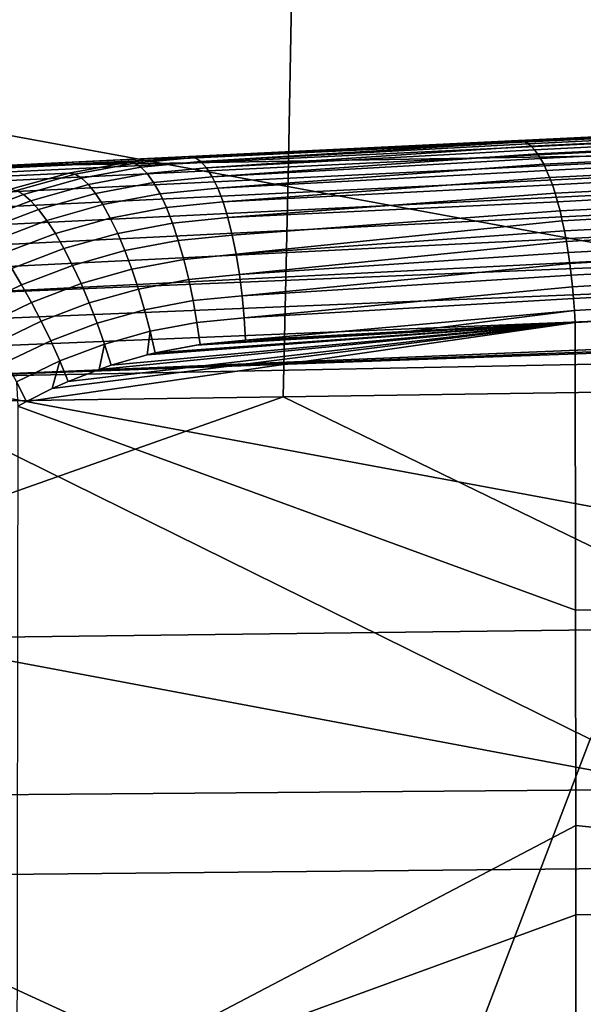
# Model space of a CAD drawing. Header units: metres. Extents: x -167 to 28, y -50 to 27.
# Tile 50 of 256: x -108.24 to -105.94, y 3.38 to 7.41. Entities that reach past the tile are written whole.
import ezdxf

# ---------------------------------------------------------------- set-up
doc = ezdxf.new("R2010")
doc.units = ezdxf.units.M
doc.layers.add('solid_12_065_011_XXX', color=7, linetype='CONTINUOUS')

msp = doc.modelspace()

# ---------------------------------------------------------------- linework, layer by layer
at = {"layer": 'solid_12_065_011_XXX'}
for points in [[(-110.536423, 8.423127, 115.631393), (-110.658539, 7.373692, 115.803711), (-105.293259, 6.388539, 114.535576), (-105.166214, 7.449502, 114.373871)], [(-102.533318, 6.909043, 91.774582), (-107.144234, 6.832164, 93.35894), (-107.126274, 7.788043, 93.586029), (-102.445488, 7.875816, 91.988228)], [(-107.144234, 6.832164, 93.35894), (-111.755157, 6.755394, 94.943283), (-111.807068, 7.700401, 95.18383), (-107.126274, 7.788043, 93.586029)], [(-110.658539, 7.373692, 115.803711), (-110.763664, 6.323331, 115.952431), (-105.400589, 5.326576, 114.671982), (-105.293259, 6.388539, 114.535576)], [(-108.479996, 6.800246, 175.543564), (-108.448685, 6.808744, 175.657211), (-97.569565, 7.333068, 172.631363), (-97.512085, 7.329221, 172.495804)], [(-97.569565, 7.333068, 172.631363), (-108.448685, 6.808744, 175.657211), (-106.203148, 6.916891, 178.127808), (-98.907692, 7.268497, 176.144928)], [(-108.538864, 6.742062, 175.322601), (-108.510193, 6.777915, 175.431503), (-97.541351, 7.30804, 172.386627), (-97.569191, 7.274035, 172.28035)], [(-108.510193, 6.777915, 175.431503), (-108.479996, 6.800246, 175.543564), (-97.512085, 7.329221, 172.495804), (-97.541351, 7.30804, 172.386627)], [(-108.565598, 6.693189, 175.218369), (-108.538864, 6.742062, 175.322601), (-97.569191, 7.274035, 172.28035), (-97.595238, 7.227658, 172.178391)], [(-106.190239, 6.915891, 178.175354), (-98.907692, 7.268497, 176.144928), (-106.203148, 6.916891, 178.127808)], [(-98.823654, 7.266394, 176.222687), (-98.907692, 7.268497, 176.144928), (-106.190239, 6.915891, 178.175354), (-106.177231, 6.911662, 178.222687)], [(-98.823654, 7.266394, 176.222687), (-106.177231, 6.911662, 178.222687), (-106.164177, 6.904221, 178.269623)], [(-98.798172, 7.249406, 176.313141), (-98.823654, 7.266394, 176.222687), (-106.164177, 6.904221, 178.269623), (-106.151138, 6.893601, 178.315948)], [(-108.590027, 6.631978, 175.120255), (-108.565598, 6.693189, 175.218369), (-97.595238, 7.227658, 172.178391), (-97.619148, 7.16952, 172.082092)], [(-98.798172, 7.249406, 176.313141), (-106.151138, 6.893601, 178.315948), (-106.138168, 6.879848, 178.36145)], [(-98.772926, 7.220625, 176.400635), (-98.798172, 7.249406, 176.313141), (-106.138168, 6.879848, 178.36145), (-106.12532, 6.86302, 178.405945)], [(-98.772926, 7.220625, 176.400635), (-106.12532, 6.86302, 178.405945), (-106.112656, 6.843191, 178.449249)], [(-98.748329, 7.18052, 176.483749), (-98.772926, 7.220625, 176.400635), (-106.112656, 6.843191, 178.449249), (-106.100227, 6.820446, 178.49115)], [(-98.748329, 7.18052, 176.483749), (-106.100227, 6.820446, 178.49115), (-106.088081, 6.794884, 178.531494)], [(-98.724785, 7.129739, 176.561127), (-98.748329, 7.18052, 176.483749), (-106.088081, 6.794884, 178.531494), (-106.076279, 6.766614, 178.570099)], [(-108.611809, 6.559284, 175.029648), (-108.590027, 6.631978, 175.120255), (-97.619148, 7.16952, 172.082092), (-97.64061, 7.100391, 171.992737)], [(-108.630638, 6.476123, 174.947815), (-108.611809, 6.559284, 175.029648), (-97.64061, 7.100391, 171.992737), (-97.659325, 7.021186, 171.911484)], [(-98.724785, 7.129739, 176.561127), (-106.076279, 6.766614, 178.570099), (-106.064865, 6.73576, 178.606781)], [(-98.702667, 7.069107, 176.631531), (-98.724785, 7.129739, 176.561127), (-106.064865, 6.73576, 178.606781), (-106.053902, 6.702453, 178.641403)], [(-98.702667, 7.069107, 176.631531), (-106.053902, 6.702453, 178.641403), (-106.043419, 6.666838, 178.673813)], [(-98.682343, 6.999606, 176.693787), (-98.702667, 7.069107, 176.631531), (-106.043419, 6.666838, 178.673813), (-106.03347, 6.629069, 178.703857)], [(-108.646255, 6.383656, 174.875885), (-108.630638, 6.476123, 174.947815), (-97.659325, 7.021186, 171.911484), (-97.675064, 6.932951, 171.839417)], [(-98.682343, 6.999606, 176.693787), (-106.03347, 6.629069, 178.703857), (-106.024101, 6.589308, 178.731415)], [(-98.664131, 6.922364, 176.746918), (-98.682343, 6.999606, 176.693787), (-106.024101, 6.589308, 178.731415), (-106.01535, 6.547728, 178.756363)], [(-108.658447, 6.283175, 174.814865), (-108.646255, 6.383656, 174.875885), (-97.675064, 6.932951, 171.839417), (-97.687607, 6.836854, 171.777512)], [(-108.000992, 6.830283, 177.070892), (-106.876251, 6.884451, 178.309708), (-106.203148, 6.916891, 178.127808), (-108.448685, 6.808744, 175.657211)], [(-106.190239, 6.915891, 178.175354), (-106.203148, 6.916891, 178.127808), (-106.876251, 6.884451, 178.309708), (-107.526932, 6.847457, 178.579849)], [(-106.190239, 6.915891, 178.175354), (-107.526932, 6.847457, 178.579849), (-107.502785, 6.831965, 178.666656), (-106.177231, 6.911662, 178.222687)], [(-106.164177, 6.904221, 178.269623), (-106.177231, 6.911662, 178.222687), (-107.502785, 6.831965, 178.666656)], [(-106.164177, 6.904221, 178.269623), (-107.502785, 6.831965, 178.666656), (-107.478813, 6.805638, 178.75087), (-106.151138, 6.893601, 178.315948)], [(-106.138168, 6.879848, 178.36145), (-106.151138, 6.893601, 178.315948), (-107.478813, 6.805638, 178.75087)], [(-102.613892, 5.93506, 91.590408), (-107.165474, 5.869112, 93.16333), (-107.144234, 6.832164, 93.35894), (-102.533318, 6.909043, 91.774582)], [(-98.664131, 6.922364, 176.746918), (-106.01535, 6.547728, 178.756363), (-106.007248, 6.504507, 178.77861)], [(-98.648338, 6.838633, 176.790054), (-98.664131, 6.922364, 176.746918), (-106.007248, 6.504507, 178.77861), (-105.99984, 6.459832, 178.798035)], [(-107.797485, 6.829028, 178.561142), (-107.550903, 6.851936, 178.491745), (-108.000992, 6.830283, 177.070892), (-108.694176, 6.785923, 175.728745)], [(-108.000992, 6.830283, 177.070892), (-107.550903, 6.851936, 178.491745), (-106.876251, 6.884451, 178.309708)], [(-107.773193, 6.824269, 178.648987), (-107.526932, 6.847457, 178.579849), (-107.550903, 6.851936, 178.491745), (-107.797485, 6.829028, 178.561142)], [(-107.526932, 6.847457, 178.579849), (-106.876251, 6.884451, 178.309708), (-107.550903, 6.851936, 178.491745)], [(-106.138168, 6.879848, 178.36145), (-107.478813, 6.805638, 178.75087), (-107.455383, 6.768867, 178.831223), (-106.12532, 6.86302, 178.405945)], [(-106.112656, 6.843191, 178.449249), (-106.12532, 6.86302, 178.405945), (-107.455383, 6.768867, 178.831223)], [(-107.165474, 5.869112, 93.16333), (-111.717056, 5.803256, 94.736252), (-111.755157, 6.755394, 94.943283), (-107.144234, 6.832164, 93.35894)], [(-108.041473, 6.784245, 178.629761), (-107.797485, 6.829028, 178.561142), (-108.694176, 6.785923, 175.728745), (-108.939323, 6.740787, 175.800003)], [(-108.694176, 6.785923, 175.728745), (-108.000992, 6.830283, 177.070892), (-108.448685, 6.808744, 175.657211)], [(-108.658447, 6.283175, 174.814865), (-97.687607, 6.836854, 171.777512), (-97.696793, 6.734165, 171.726562)], [(-108.016838, 6.779249, 178.717346), (-107.773193, 6.824269, 178.648987), (-107.797485, 6.829028, 178.561142), (-108.041473, 6.784245, 178.629761)], [(-107.990242, 6.763515, 178.803055), (-107.747826, 6.808601, 178.73526), (-107.773193, 6.824269, 178.648987), (-108.016838, 6.779249, 178.717346)], [(-107.962082, 6.73728, 178.885635), (-107.721756, 6.782225, 178.818665), (-107.747826, 6.808601, 178.73526), (-107.990242, 6.763515, 178.803055)], [(-107.526932, 6.847457, 178.579849), (-107.773193, 6.824269, 178.648987), (-107.747826, 6.808601, 178.73526), (-107.502785, 6.831965, 178.666656)], [(-107.502785, 6.831965, 178.666656), (-107.747826, 6.808601, 178.73526), (-107.721756, 6.782225, 178.818665), (-107.478813, 6.805638, 178.75087)], [(-106.112656, 6.843191, 178.449249), (-107.455383, 6.768867, 178.831223), (-107.432831, 6.722197, 178.90654), (-106.100227, 6.820446, 178.49115)], [(-106.088081, 6.794884, 178.531494), (-106.100227, 6.820446, 178.49115), (-107.432831, 6.722197, 178.90654)], [(-98.648338, 6.838633, 176.790054), (-105.99984, 6.459832, 178.798035), (-105.993149, 6.413897, 178.814575)], [(-98.635208, 6.749771, 176.822495), (-98.648338, 6.838633, 176.790054), (-105.993149, 6.413897, 178.814575), (-105.987213, 6.366899, 178.82814)], [(-108.041473, 6.784245, 178.629761), (-108.939323, 6.740787, 175.800003), (-109.17981, 6.673805, 175.869766), (-108.280754, 6.717973, 178.696976)], [(-108.255753, 6.712725, 178.784241), (-108.016838, 6.779249, 178.717346), (-108.041473, 6.784245, 178.629761), (-108.280754, 6.717973, 178.696976)], [(-108.227928, 6.697036, 178.869385), (-107.990242, 6.763515, 178.803055), (-108.016838, 6.779249, 178.717346), (-108.255753, 6.712725, 178.784241)], [(-107.93277, 6.700933, 178.963867), (-107.695366, 6.74553, 178.897964), (-107.721756, 6.782225, 178.818665), (-107.962082, 6.73728, 178.885635)], [(-107.478813, 6.805638, 178.75087), (-107.721756, 6.782225, 178.818665), (-107.695366, 6.74553, 178.897964), (-107.455383, 6.768867, 178.831223)], [(-107.455383, 6.768867, 178.831223), (-107.695366, 6.74553, 178.897964), (-107.669052, 6.69906, 178.971985), (-107.432831, 6.722197, 178.90654)], [(-106.088081, 6.794884, 178.531494), (-107.432831, 6.722197, 178.90654), (-107.411499, 6.666322, 178.975677), (-106.076279, 6.766614, 178.570099)], [(-108.658447, 6.283175, 174.814865), (-97.696793, 6.734165, 171.726562), (-97.702492, 6.626243, 171.687241), (-108.66703, 6.176083, 174.76561)], [(-108.197701, 6.671133, 178.951126), (-107.962082, 6.73728, 178.885635), (-107.990242, 6.763515, 178.803055), (-108.227928, 6.697036, 178.869385)], [(-108.165504, 6.635398, 179.028305), (-107.93277, 6.700933, 178.963867), (-107.962082, 6.73728, 178.885635), (-108.197701, 6.671133, 178.951126)], [(-107.902733, 6.655008, 179.036591), (-107.669052, 6.69906, 178.971985), (-107.695366, 6.74553, 178.897964), (-107.93277, 6.700933, 178.963867)], [(-106.064865, 6.73576, 178.606781), (-106.076279, 6.766614, 178.570099), (-107.411499, 6.666322, 178.975677)], [(-106.064865, 6.73576, 178.606781), (-107.411499, 6.666322, 178.975677), (-107.391693, 6.602072, 179.037643), (-106.053902, 6.702453, 178.641403)], [(-98.635208, 6.749771, 176.822495), (-105.987213, 6.366899, 178.82814), (-105.982056, 6.319041, 178.838699)], [(-98.624962, 6.657218, 176.843704), (-98.635208, 6.749771, 176.822495), (-105.982056, 6.319041, 178.838699), (-105.977692, 6.27053, 178.846176)], [(-108.459221, 6.609732, 178.933731), (-108.227928, 6.697036, 178.869385), (-108.255753, 6.712725, 178.784241), (-108.488258, 6.625263, 178.849182)], [(-108.426964, 6.584351, 179.014664), (-108.197701, 6.671133, 178.951126), (-108.227928, 6.697036, 178.869385), (-108.459221, 6.609732, 178.933731)], [(-108.131828, 6.590356, 179.099762), (-107.902733, 6.655008, 179.036591), (-107.93277, 6.700933, 178.963867), (-108.165504, 6.635398, 179.028305)], [(-107.872429, 6.600184, 179.102753), (-107.643204, 6.643505, 179.039627), (-107.669052, 6.69906, 178.971985), (-107.902733, 6.655008, 179.036591)], [(-107.432831, 6.722197, 178.90654), (-107.669052, 6.69906, 178.971985), (-107.643204, 6.643505, 179.039627), (-107.411499, 6.666322, 178.975677)], [(-106.043419, 6.666838, 178.673813), (-106.053902, 6.702453, 178.641403), (-107.391693, 6.602072, 179.037643)], [(-108.39196, 6.54949, 179.090775), (-108.165504, 6.635398, 179.028305), (-108.197701, 6.671133, 178.951126), (-108.426964, 6.584351, 179.014664)], [(-108.097153, 6.536668, 179.164444), (-107.872429, 6.600184, 179.102753), (-107.902733, 6.655008, 179.036591), (-108.131828, 6.590356, 179.099762)], [(-107.411499, 6.666322, 178.975677), (-107.643204, 6.643505, 179.039627), (-107.618202, 6.579685, 179.099915), (-107.391693, 6.602072, 179.037643)], [(-106.03347, 6.629069, 178.703857), (-106.043419, 6.666838, 178.673813), (-107.391693, 6.602072, 179.037643), (-107.373726, 6.530401, 179.091476)], [(-98.624962, 6.657218, 176.843704), (-105.977692, 6.27053, 178.846176), (-105.974152, 6.221576, 178.850555)], [(-98.624962, 6.657218, 176.843704), (-105.974152, 6.221576, 178.850555), (-105.971436, 6.172389, 178.851822)], [(-98.624962, 6.657218, 176.843704), (-105.971436, 6.172389, 178.851822), (-104.519562, 6.249407, 178.458694)], [(-108.66703, 6.176083, 174.76561), (-97.702492, 6.626243, 171.687241), (-97.704643, 6.514514, 171.66008), (-108.67189, 6.063876, 174.728821)], [(-108.354729, 6.505661, 179.160965), (-108.131828, 6.590356, 179.099762), (-108.165504, 6.635398, 179.028305), (-108.39196, 6.54949, 179.090775)], [(-107.842293, 6.53727, 179.161362), (-107.618202, 6.579685, 179.099915), (-107.643204, 6.643505, 179.039627), (-107.872429, 6.600184, 179.102753)], [(-106.03347, 6.629069, 178.703857), (-107.373726, 6.530401, 179.091476), (-107.357849, 6.452375, 179.136414), (-106.024101, 6.589308, 178.731415)], [(-108.315819, 6.453505, 179.224197), (-108.097153, 6.536668, 179.164444), (-108.131828, 6.590356, 179.099762), (-108.354729, 6.505661, 179.160965)], [(-108.061996, 6.475125, 179.221405), (-107.842293, 6.53727, 179.161362), (-107.872429, 6.600184, 179.102753), (-108.097153, 6.536668, 179.164444)], [(-107.812767, 6.467195, 179.211548), (-107.594414, 6.508547, 179.151917), (-107.618202, 6.579685, 179.099915), (-107.842293, 6.53727, 179.161362)], [(-107.391693, 6.602072, 179.037643), (-107.618202, 6.579685, 179.099915), (-107.594414, 6.508547, 179.151917), (-107.373726, 6.530401, 179.091476)], [(-106.01535, 6.547728, 178.756363), (-106.024101, 6.589308, 178.731415), (-107.357849, 6.452375, 179.136414)], [(-108.275787, 6.393784, 179.279556), (-108.061996, 6.475125, 179.221405), (-108.097153, 6.536668, 179.164444), (-108.315819, 6.453505, 179.224197)], [(-108.026871, 6.40663, 179.269806), (-107.812767, 6.467195, 179.211548), (-107.842293, 6.53727, 179.161362), (-108.061996, 6.475125, 179.221405)], [(-107.373726, 6.530401, 179.091476), (-107.594414, 6.508547, 179.151917), (-107.572205, 6.431144, 179.194885), (-107.357849, 6.452375, 179.136414)], [(-106.01535, 6.547728, 178.756363), (-107.357849, 6.452375, 179.136414), (-107.344315, 6.369153, 179.171768), (-106.007248, 6.504507, 178.77861)], [(-108.67189, 6.063876, 174.728821), (-97.704643, 6.514514, 171.66008), (-97.703407, 6.400365, 171.645477), (-108.672966, 5.948121, 174.704987)], [(-107.784302, 6.390992, 179.252579), (-107.572205, 6.431144, 179.194885), (-107.594414, 6.508547, 179.151917), (-107.812767, 6.467195, 179.211548)], [(-105.99984, 6.459832, 178.798035), (-106.007248, 6.504507, 178.77861), (-107.344315, 6.369153, 179.171768)], [(-108.235222, 6.327374, 179.326233), (-108.026871, 6.40663, 179.269806), (-108.061996, 6.475125, 179.221405), (-108.275787, 6.393784, 179.279556)], [(-107.992294, 6.332191, 179.308945), (-107.784302, 6.390992, 179.252579), (-107.812767, 6.467195, 179.211548), (-108.026871, 6.40663, 179.269806)], [(-107.357849, 6.452375, 179.136414), (-107.572205, 6.431144, 179.194885), (-107.551888, 6.348623, 179.22818), (-107.344315, 6.369153, 179.171768)], [(-105.99984, 6.459832, 178.798035), (-107.344315, 6.369153, 179.171768), (-107.333305, 6.281972, 179.197021), (-105.993149, 6.413897, 178.814575)], [(-108.194725, 6.255247, 179.363525), (-107.992294, 6.332191, 179.308945), (-108.026871, 6.40663, 179.269806), (-108.235222, 6.327374, 179.326233)], [(-107.757301, 6.309786, 179.283859), (-107.551888, 6.348623, 179.22818), (-107.572205, 6.431144, 179.194885), (-107.784302, 6.390992, 179.252579)], [(-105.987213, 6.366899, 178.82814), (-105.993149, 6.413897, 178.814575), (-107.333305, 6.281972, 179.197021)], [(-108.672966, 5.948121, 174.704987), (-97.703407, 6.400365, 171.645477), (-97.762131, 6.397321, 171.661758)], [(-108.672966, 5.948121, 174.704987), (-97.762131, 6.397321, 171.661758), (-100.337067, 6.263745, 172.3759)], [(-108.436348, 6.229983, 179.380356), (-108.235222, 6.327374, 179.326233), (-108.275787, 6.393784, 179.279556), (-108.48214, 6.293819, 179.335373)], [(-107.958771, 6.252901, 179.338242), (-107.757301, 6.309786, 179.283859), (-107.784302, 6.390992, 179.252579), (-107.992294, 6.332191, 179.308945)], [(-107.344315, 6.369153, 179.171768), (-107.551888, 6.348623, 179.22818), (-107.533768, 6.262206, 179.251312), (-107.333305, 6.281972, 179.197021)], [(-105.987213, 6.366899, 178.82814), (-107.333305, 6.281972, 179.197021), (-107.324997, 6.192128, 179.211777), (-105.982056, 6.319041, 178.838699)], [(-108.390167, 6.160698, 179.415894), (-108.194725, 6.255247, 179.363525), (-108.235222, 6.327374, 179.326233), (-108.436348, 6.229983, 179.380356)], [(-108.154892, 6.178457, 179.390915), (-107.958771, 6.252901, 179.338242), (-107.992294, 6.332191, 179.308945), (-108.194725, 6.255247, 179.363525)], [(-107.732178, 6.224775, 179.304901), (-107.533768, 6.262206, 179.251312), (-107.551888, 6.348623, 179.22818), (-107.757301, 6.309786, 179.283859)], [(-110.763664, 6.323331, 115.952431), (-110.852463, 5.271993, 116.077911), (-105.488823, 4.263529, 114.78344), (-105.400589, 5.326576, 114.671982)], [(-107.926804, 6.169927, 179.357254), (-107.732178, 6.224775, 179.304901), (-107.757301, 6.309786, 179.283859), (-107.958771, 6.252901, 179.338242)], [(-105.977692, 6.27053, 178.846176), (-105.982056, 6.319041, 178.838699), (-107.324997, 6.192128, 179.211777)], [(-108.672966, 5.948121, 174.704987), (-100.337067, 6.263745, 172.3759), (-101.425171, 6.207252, 172.677979)], [(-108.344254, 6.086973, 179.441437), (-108.154892, 6.178457, 179.390915), (-108.194725, 6.255247, 179.363525), (-108.390167, 6.160698, 179.415894)], [(-108.116287, 6.09813, 179.407974), (-107.926804, 6.169927, 179.357254), (-107.958771, 6.252901, 179.338242), (-108.154892, 6.178457, 179.390915)], [(-107.709297, 6.137215, 179.315414), (-107.51812, 6.173172, 179.263931), (-107.533768, 6.262206, 179.251312), (-107.732178, 6.224775, 179.304901)], [(-107.333305, 6.281972, 179.197021), (-107.533768, 6.262206, 179.251312), (-107.51812, 6.173172, 179.263931), (-107.324997, 6.192128, 179.211777)], [(-105.977692, 6.27053, 178.846176), (-107.324997, 6.192128, 179.211777), (-107.319504, 6.100955, 179.215836), (-105.974152, 6.221576, 178.850555)], [(-104.519562, 6.249407, 178.458694), (-105.971436, 6.172389, 178.851822), (-105.969849, 4.996421, 178.858185), (-102.51416, 5.008899, 177.950073)], [(-108.672966, 5.948121, 174.704987), (-101.425171, 6.207252, 172.677979), (-105.061226, 6.018277, 173.688797)], [(-107.896858, 6.084488, 179.365723), (-107.709297, 6.137215, 179.315414), (-107.732178, 6.224775, 179.304901), (-107.926804, 6.169927, 179.357254)], [(-105.974152, 6.221576, 178.850555), (-107.319504, 6.100955, 179.215836), (-106.643784, 6.136743, 179.033524)], [(-106.643784, 6.136743, 179.033524), (-105.971436, 6.172389, 178.851822), (-105.974152, 6.221576, 178.850555)], [(-108.299294, 6.009883, 179.456635), (-108.116287, 6.09813, 179.407974), (-108.154892, 6.178457, 179.390915), (-108.344254, 6.086973, 179.441437)], [(-108.214767, 5.850142, 179.455231), (-108.250771, 5.830467, 179.464722), (-105.969849, 4.996421, 178.858185), (-105.971436, 6.172389, 178.851822)], [(-108.110596, 5.902273, 179.427689), (-108.214767, 5.850142, 179.455231), (-105.971436, 6.172389, 178.851822)], [(-108.079491, 6.01544, 179.414474), (-107.896858, 6.084488, 179.365723), (-107.926804, 6.169927, 179.357254), (-108.116287, 6.09813, 179.407974)], [(-108.044991, 5.931623, 179.410294), (-108.110596, 5.902273, 179.427689), (-105.971436, 6.172389, 178.851822)], [(-107.918594, 5.981027, 179.376648), (-108.044991, 5.931623, 179.410294), (-105.971436, 6.172389, 178.851822)], [(-107.86927, 5.997869, 179.363495), (-107.918594, 5.981027, 179.376648), (-105.971436, 6.172389, 178.851822)], [(-107.721298, 6.040585, 179.323898), (-107.86927, 5.997869, 179.363495), (-105.971436, 6.172389, 178.851822)], [(-107.688881, 6.048419, 179.315201), (-107.721298, 6.040585, 179.323898), (-105.971436, 6.172389, 178.851822)], [(-107.709297, 6.137215, 179.315414), (-107.688881, 6.048419, 179.315201), (-107.505096, 6.082843, 179.265823), (-107.51812, 6.173172, 179.263931)], [(-107.520851, 6.080544, 179.270065), (-107.688881, 6.048419, 179.315201), (-105.971436, 6.172389, 178.851822)], [(-107.505096, 6.082843, 179.265823), (-107.520851, 6.080544, 179.270065), (-105.971436, 6.172389, 178.851822)], [(-107.324997, 6.192128, 179.211777), (-107.51812, 6.173172, 179.263931), (-107.505096, 6.082843, 179.265823), (-107.319504, 6.100955, 179.215836)], [(-106.643784, 6.136743, 179.033524), (-107.505096, 6.082843, 179.265823), (-105.971436, 6.172389, 178.851822)], [(-107.896858, 6.084488, 179.365723), (-107.86927, 5.997869, 179.363495), (-107.721298, 6.040585, 179.323898), (-107.709297, 6.137215, 179.315414)], [(-107.709297, 6.137215, 179.315414), (-107.721298, 6.040585, 179.323898), (-107.688881, 6.048419, 179.315201)], [(-106.643784, 6.136743, 179.033524), (-107.319504, 6.100955, 179.215836), (-107.505096, 6.082843, 179.265823)], [(-108.25592, 5.930551, 179.461258), (-108.079491, 6.01544, 179.414474), (-108.116287, 6.09813, 179.407974), (-108.299294, 6.009883, 179.456635)], [(-108.079491, 6.01544, 179.414474), (-108.044991, 5.931623, 179.410294), (-107.918594, 5.981027, 179.376648), (-107.896858, 6.084488, 179.365723)], [(-107.896858, 6.084488, 179.365723), (-107.918594, 5.981027, 179.376648), (-107.86927, 5.997869, 179.363495)], [(-107.505096, 6.082843, 179.265823), (-107.688881, 6.048419, 179.315201), (-107.520851, 6.080544, 179.270065)], [(-108.672966, 5.948121, 174.704987), (-105.061226, 6.018277, 173.688797), (-105.909653, 4.467624, 173.882507), (-108.670227, 5.830436, 174.694458)], [(-108.25592, 5.930551, 179.461258), (-108.214767, 5.850142, 179.455231), (-108.110596, 5.902273, 179.427689), (-108.079491, 6.01544, 179.414474)], [(-108.079491, 6.01544, 179.414474), (-108.110596, 5.902273, 179.427689), (-108.044991, 5.931623, 179.410294)], [(-108.25592, 5.930551, 179.461258), (-108.250771, 5.830467, 179.464722), (-108.214767, 5.850142, 179.455231)], [(-105.218452, 4.923999, 92.31488), (-107.165474, 5.869112, 93.16333), (-102.613892, 5.93506, 91.590408)], [(-110.001633, 4.865628, 93.975845), (-111.717056, 5.803256, 94.736252), (-107.165474, 5.869112, 93.16333)], [(-105.218452, 4.923999, 92.31488), (-110.001633, 4.865628, 93.975845), (-107.165474, 5.869112, 93.16333)], [(-106.592506, 2.677931, 174.045197), (-110.469391, 4.462958, 175.180649), (-108.670227, 5.830436, 174.694458), (-105.909653, 4.467624, 173.882507)], [(-108.250771, 5.830467, 179.464722), (-108.254448, 2.914276, 179.447708), (-105.968872, 4.114941, 178.862076), (-105.969849, 4.996421, 178.858185)], [(-110.852463, 5.271993, 116.077911), (-110.925476, 4.219627, 116.180458), (-105.488823, 4.263529, 114.78344)], [(-102.51416, 5.008899, 177.950073), (-105.969849, 4.996421, 178.858185), (-105.968872, 4.114941, 178.862076), (-102.508194, 3.75922, 177.973831)], [(-105.25827, 3.944981, 92.184563), (-109.998962, 3.898268, 93.837311), (-110.001633, 4.865628, 93.975845), (-105.218452, 4.923999, 92.31488)], [(-110.510956, 4.386692, 175.19165), (-110.469391, 4.462958, 175.180649), (-106.592506, 2.677931, 174.045197), (-111.220886, 2.674236, 175.38176)], [(-102.251053, 0.889728, 172.766464), (-106.592506, 2.677931, 174.045197), (-105.909653, 4.467624, 173.882507), (-101.96524, 2.681632, 172.708099)], [(-105.488823, 4.263529, 114.78344), (-110.925476, 4.219627, 116.180458), (-110.980621, 3.166203, 116.259659), (-105.555534, 3.199338, 114.869484)], [(-108.254448, 2.914276, 179.447708), (-105.968529, 3.749192, 178.86348), (-105.968872, 4.114941, 178.862076)], [(-102.508194, 3.75922, 177.973831), (-105.968872, 4.114941, 178.862076), (-105.968529, 3.749192, 178.86348)], [(-105.29229, 2.961944, 92.083954), (-110.000488, 2.926902, 93.730453), (-109.998962, 3.898268, 93.837311), (-105.25827, 3.944981, 92.184563)], [(-108.254448, 2.914276, 179.447708), (-105.967583, 2.501956, 178.867264), (-105.968529, 3.749192, 178.86348)], [(-102.508194, 3.75922, 177.973831), (-105.968529, 3.749192, 178.86348), (-105.967583, 2.501956, 178.867264), (-102.503967, 2.508956, 177.990723)]]:
    msp.add_3dface(points, dxfattribs=at)

doc.saveas('drawing.dxf')
